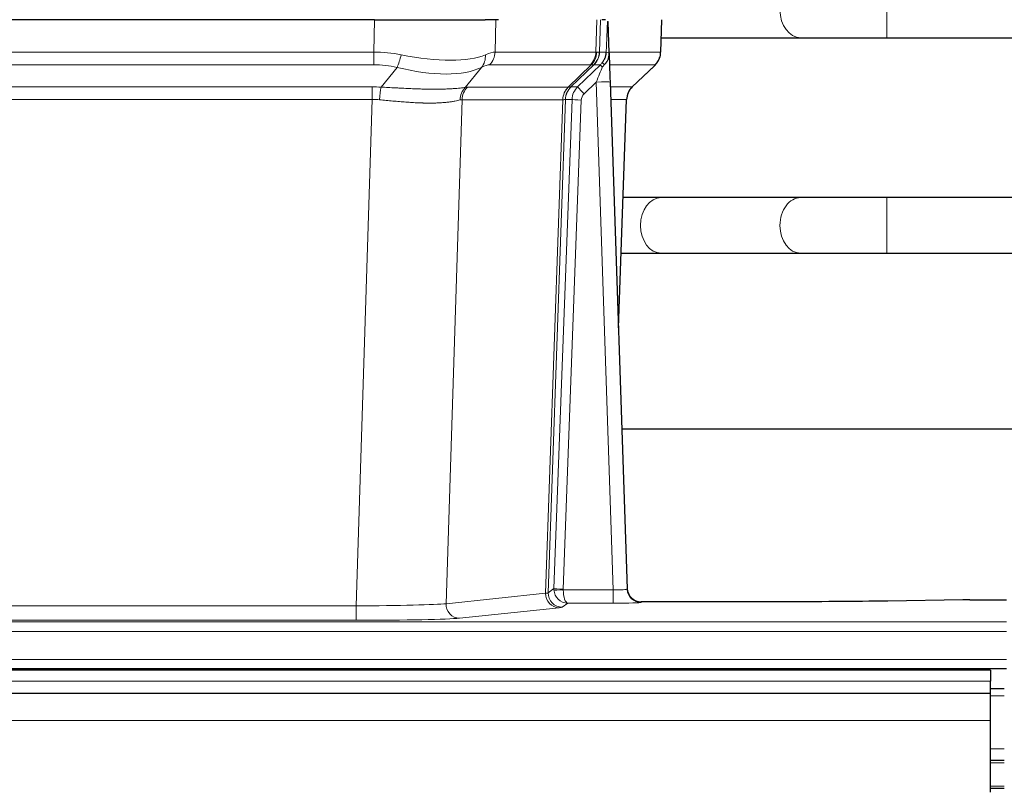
# Model space of a CAD drawing. Header units: inches. Extents: x 0 to 17820, y -10 to 12600.
# Tile 158 of 256: x 3587 to 3799, y 10579 to 10745. Entities that reach past the tile are written whole.
import ezdxf

# ---------------------------------------------------------------- set-up
doc = ezdxf.new("R2010")
doc.units = ezdxf.units.IN
doc.layers.add('1', color=7, linetype='Continuous', true_color=0xffffff)

msp = doc.modelspace()

# ---------------------------------------------------------------- linework, layer by layer
at = {"layer": '1', "color": 110, "linetype": 'Continuous', "lineweight": 13}
for p, q in [((3773.968, 10741.354), (3773.968, 10753.354)), ((3663.254, 10738.254), (3663.445, 10745.249)), ((3689.627, 10745.249), (3689.436, 10738.254)), ((3711.184, 10738.254), (3711.427, 10745.249)), ((3712.212, 10745.249), (3711.969, 10738.254)), ((3725.167, 10738.254), (3725.415, 10745.249)), ((3755.385, 10741.354), (3755.391, 10741.354)), ((3448.413, 10738.254), (3663.254, 10738.254)), ((3663.254, 10735.517), (3663.254, 10738.254)), ((3689.436, 10738.254), (3711.184, 10738.254)), ((3711.969, 10738.254), (3713.43, 10738.254)), ((3714.039, 10738.254), (3725.167, 10738.254)), ((3663.254, 10735.517), (3448.413, 10735.517)), ((3710.001, 10735.517), (3688.254, 10735.517)), ((3705.221, 10730.708), (3710.167, 10735.505)), ((3710.713, 10735.505), (3705.821, 10730.761)), ((3707.258, 10730.767), (3712.185, 10735.517)), ((3712.185, 10735.517), (3710.751, 10735.517)), ((3723.949, 10735.517), (3714.129, 10735.517)), ((3719.041, 10730.744), (3723.854, 10735.325)), ((3664.825, 10730.69), (3668.278, 10734.958)), ((3686.477, 10734.958), (3682.984, 10730.641)), ((3711.256, 10731.774), (3708.647, 10729.259)), ((3714.95, 10622.233), (3711.256, 10731.774)), ((3448.755, 10730.766), (3662.912, 10730.766)), ((3662.912, 10728.028), (3662.912, 10730.766)), ((3683.487, 10730.708), (3705.221, 10730.708)), ((3705.846, 10730.767), (3707.258, 10730.767)), ((3714.288, 10730.767), (3719.028, 10730.767)), ((3662.912, 10728.028), (3448.755, 10728.028)), ((3659.439, 10618.743), (3662.912, 10728.028)), ((3682.305, 10727.988), (3678.847, 10619.212)), ((3704.039, 10727.988), (3682.305, 10727.988)), ((3700.332, 10621.459), (3704.045, 10727.988)), ((3704.628, 10728.032), (3700.918, 10621.572)), ((3702.146, 10622.469), (3706.038, 10728.032)), ((3708.035, 10727.891), (3704.144, 10622.328)), ((3706.038, 10728.032), (3704.628, 10728.032)), ((3717.81, 10728.032), (3714.38, 10728.032)), ((3716.037, 10678.919), (3717.81, 10728.032)), ((3773.968, 10694.854), (3773.968, 10706.854)), ((3755.385, 10694.854), (3755.409, 10694.854)), ((3700.918, 10621.572), (3702.146, 10622.469)), ((3678.847, 10619.212), (3700.332, 10621.459)), ((3704.145, 10622.233), (3714.95, 10622.233)), ((3714.95, 10622.233), (3714.95, 10619.338)), ((3452.229, 10618.743), (3659.439, 10618.743)), ((3659.439, 10618.743), (3659.439, 10615.639)), ((3703.241, 10618.342), (3681.756, 10616.095)), ((3705.108, 10619.338), (3703.914, 10618.466)), ((3714.95, 10619.338), (3705.108, 10619.338)), ((3720.931, 10619.628), (3720.941, 10619.496)), ((3311.834, 10615.274), (3799.834, 10615.274)), ((3659.439, 10615.639), (3452.229, 10615.639)), ((3311.834, 10613.205), (3799.834, 10613.205)), ((3311.834, 10607.179), (3799.834, 10607.179)), ((3796.334, 10602.489), (2580.334, 10602.489)), ((3799.334, 10599.331), (3796.332, 10599.331)), ((3796.334, 10593.996), (2580.847, 10593.996)), ((3799.334, 10587.891), (3796.332, 10587.891)), ((3799.334, 10584.854), (3796.332, 10584.854)), ((3799.334, 10579.854), (3796.332, 10579.854))]:
    msp.add_line(p, q, dxfattribs=at)
at = {"layer": '1', "color": 2, "linetype": 'Continuous', "lineweight": 25}
for p, q in [((3663.445, 10745.249), (3448.222, 10745.249)), ((3663.445, 10745.249), (3687.304, 10745.249)), ((3690.199, 10745.249), (3687.304, 10745.249)), ((3713.238, 10745.249), (3712.453, 10745.249)), ((3714.045, 10738.088), (3713.818, 10744.818)), ((3725.183, 10738.238), (3725.431, 10745.249)), ((3725.293, 10741.354), (3755.385, 10741.354)), ((3773.968, 10741.354), (3876.373, 10741.354)), ((3714.047, 10738.038), (3714.045, 10738.088)), ((3719.033, 10730.724), (3723.77, 10735.233)), ((3714.254, 10731.77), (3717.943, 10622.394)), ((3716.042, 10678.746), (3717.822, 10728.019)), ((3755.385, 10706.854), (3725.282, 10706.854)), ((3879.534, 10706.854), (3773.968, 10706.854)), ((3725.282, 10694.854), (3755.385, 10694.854)), ((3773.968, 10694.854), (3879.534, 10694.854)), ((3884.916, 10656.862), (3716.824, 10656.862)), ((3717.943, 10622.394), (3717.95, 10622.26)), ((3750.834, 10619.628), (3720.931, 10619.628)), ((3790.377, 10620.037), (3774.213, 10619.792)), ((3791.876, 10620.047), (3799.834, 10620.047)), ((3796.334, 10604.854), (2580.334, 10604.854)), ((3311.834, 10605.249), (3799.834, 10605.249)), ((3796.334, 10604.854), (3796.334, 10602.489)), ((3796.334, 10599.854), (3796.334, 10602.489)), ((3796.334, 10599.854), (2580.847, 10599.854)), ((3799.334, 10600.854), (3796.332, 10600.854)), ((3796.334, 10593.996), (3796.334, 10599.854)), ((3796.334, 10578.513), (3796.334, 10593.996)), ((3799.334, 10585.354), (3796.332, 10585.354)), ((3799.334, 10579.354), (3796.332, 10579.354))]:
    msp.add_line(p, q, dxfattribs=at)
at = {"layer": '1', "color": 110, "linetype": 'Continuous', "lineweight": 13}
for centre, major_axis, ratio, start_param, end_param in [((3755.385, 10747.354), (0, -6), 0.7432941, 4.712389, 6.2831853), ((3662.605, 10715.394), (26.983, 1.545), 0.8452785, 1.2775604, 1.4983912), ((3668.278, 10737.836), (-0.881, -3.902), 0.2224052, 0.7930597, 1.5799958), ((3663.508, 10748.484), (-26.677, 8.186), 0.3267204, 1.882912, 2.7667489), ((3683.781, 10737.836), (1.736, -3.604), 0.8689501, 0.3464596, 1.1333957), ((3662.605, 10715.394), (27.492, 22.639), 0.1155218, 0.1441436, 0.3649744), ((3685.558, 10738.394), (0, -4), 0.9702957, 0.7679449, 1.5358897), ((3707.305, 10738.394), (0, -4), 0.9702957, 0.7679449, 1.5358897), ((3707.471, 10738.382), (-0.603, -3.954), 0.9772749, 0.9153799, 1.6837369), ((3707.936, 10738.382), (1.703, -3.619), 0.9971774, 0.3287851, 1.0971421), ((3707.974, 10738.394), (0, -4), 0.9993908, 0.7679449, 1.5358897), ((3684.174, 10715.394), (27.661, 22.629), 0.1172117, 0.1096855, 0.1416656), ((3685.325, 10748.484), (-26.658, 10.191), 0.0473724, 2.9456198, 3.0909709), ((3684.174, 10715.394), (27.808, 22.856), 0.0163197, 0.0204946, 0.0524748), ((3715.428, 10738.185), (-1.999, 0.077), 0.1036431, 0.0350743, 0.8106069), ((3721.172, 10738.394), (0, 4), 0.9993908, 3.9095375, 4.6774824), ((3662.605, 10712.517), (16.721, 16.271), 0.9721633, 0.5640914, 0.7849223), ((3665.301, 10712.517), (23.46, 22.829), 0.1194803, 0.122173, 0.3430038), ((3686.87, 10712.517), (23.636, 22.829), 0.1185164, 0.0901184, 0.1220986), ((3685.325, 10748.484), (-25.449, 12.923), 0.0600246, 2.9512599, 3.096611), ((3686.951, 10712.517), (23.81, 22.997), 0.0168485, 0.0174428, 0.0494228), ((3711.256, 10731.844), (1.856, 4.567), 0.0053314, 4.6992705, 5.4949999), ((3709.409, 10738.394), (3.533, 1.889), 0.9978056, 4.9883737, 5.134874), ((3713.574, 10734.078), (1.388, -1.44), 0.0242285, 3.1658454, 3.9417885), ((3714.16, 10734.733), (1.583, -1.222), 0.0276319, 3.169255, 3.9405385), ((3700.134, 10712.517), (23.826, 22.997), 0.016839, 6.1714068, 6.3006297), ((3663.508, 10748.484), (-25.873, 10.634), 0.4068526, 1.919368, 2.8032049), ((3711.256, 10731.669), (2.998, 0.101), 0.0348797, 6.2820091, 7.8528054), ((3662.123, 10706.766), (17.528, 16.98), 0.9676454, 0.7049967, 0.7848443), ((3664.825, 10727.812), (0.32, 3.987), 0.0824896, 0.7712526, 1.5399639), ((3685.68, 10727.763), (-0.926, 3.891), 0.9457602, 0.5436933, 1.3082514), ((3686.183, 10727.831), (0, 4), 0.9702957, 0.7679449, 1.5315264), ((3659.421, 10706.599), (24.592, 23.931), 0.1189226, 0.1216051, 0.196623), ((3707.917, 10727.831), (0, 4), 0.9702957, 0.7679449, 1.5315264), ((3707.923, 10727.831), (-0.019, 4), 0.9702844, 0.7633847, 1.5270253), ((3708.598, 10727.884), (-1.442, 3.731), 0.998056, 0.3995344, 1.1665625), ((3708.623, 10727.89), (0, 4), 0.9993908, 0.7679449, 1.5351916), ((3681.009, 10706.749), (24.848, 24.014), 0.0168508, 0.0174344, 0.0398875), ((3710.035, 10727.89), (2.83, 2.828), 0.9993905, 1.5533429, 2.3205896), ((3708.647, 10729.328), (1.388, -1.44), 0.0242285, 3.1658454, 4.7375178), ((3710.035, 10727.82), (1.703, 1.052), 0.998638, 1.7848012, 2.5520479), ((3721.805, 10727.89), (0, -4), 0.9993908, 3.9095375, 4.6767843), ((3694.16, 10706.75), (24.879, 24.014), 0.016827, 6.2565923, 6.3006169), ((3662.123, 10703.889), (2.819, 24.028), 0.8253154, 0.0219437, 0.1017912), ((3662.117, 10703.722), (20.559, 24.143), 0.118818, 0.0965283, 0.1715462), ((3683.786, 10703.872), (20.849, 24.157), 0.0182438, 0.0122069, 0.0346602), ((3708.035, 10727.961), (1.999, -0.074), 0.0348758, 3.1764983, 4.7136745), ((3696.937, 10703.872), (20.882, 24.158), 0.0154016, 6.2548756, 6.2989002), ((3725.282, 10700.854), (0, -6), 0.7432941, 3.1415927, 4.712389), ((3755.385, 10700.854), (0, -6), 0.7432941, 3.1412, 4.712389), ((3725.282, 10700.854), (0, -6), 0.7432941, 4.712389, 6.2831853), ((3755.385, 10700.854), (0, -6), 0.7432941, 4.712389, 6.2831853), ((3705.144, 10622.363), (0.383, 2.976), 0.9995816, 1.6633903, 1.7591558), ((3704.144, 10622.398), (1.999, -0.074), 0.0348758, 3.1764983, 4.7136745), ((3703.241, 10621.341), (0.312, -2.984), 0.969741, 4.5720353, 6.175756), ((3680.915, 10621.487), (20.016, 0.105), 0.0266879, 6.037898, 6.2472222), ((3703.914, 10621.465), (1.769, -2.423), 0.9990158, 4.0464368, 5.6519121), ((3704.145, 10622.302), (-1.997, -0.118), 0.0348391, 0.0373692, 1.5687431), ((3705.108, 10622.337), (-0.98, 2.84), 0.9849493, 1.294853, 2.8045628), ((3705.144, 10622.294), (0.605, 0.799), 0.9977274, 2.1837727, 2.2795383), ((3705.108, 10622.337), (-0.028, 3), 0.3214645, 1.6026847, 3.1123946), ((3714.938, 10622.495), (-3.005, 0.103), 0.0869619, 1.577888, 3.1486843), ((3720.941, 10622.495), (-2.991, -0.235), 0.9996552, 0.0000105, 1.4923863), ((3659.432, 10619.24), (20.013, 0.095), 0.0248544, 4.7125895, 6.0379715), ((3681.756, 10619.094), (0.312, -2.984), 0.969741, 4.5720353, 6.175756), ((3680.915, 10618.488), (23.014, 0), 0.0261612, 6.0380559, 6.2473801), ((3714.938, 10619.496), (-6.003, 0), 0.0262109, 1.5728579, 3.1436542), ((3659.432, 10616.241), (-23.012, 0), 0.0261647, 1.5710736, 2.8964556)]:
    msp.add_ellipse(centre, major_axis=major_axis, ratio=ratio, start_param=start_param, end_param=end_param, dxfattribs=at)
at = {"layer": '1', "color": 2, "linetype": 'Continuous', "lineweight": 25}
for centre, major_axis, ratio, start_param, end_param in [((3714.254, 10731.945), (-0.227, 6.726), 0.0008736, 0.4374328, 1.5967123), ((3721.077, 10738.202), (3.174, -2.434), 0.9869112, 6.1322815, 6.2830018), ((3721.818, 10727.866), (-3.886, 0.947), 0.998973, 5.7186048, 6.4862172), ((3720.93, 10622.632), (-0.15, 3), 0.998739, 1.5545356, 3.0917055), ((3791.879, 10619.968), (-3, 0), 0.0262223, 4.7133912, 5.2365954)]:
    msp.add_ellipse(centre, major_axis=major_axis, ratio=ratio, start_param=start_param, end_param=end_param, dxfattribs=at)
at = {"layer": '1', "color": 110, "linetype": 'Continuous', "lineweight": 13}
for points, knots in [([(3713.43, 10738.254), (3713.451, 10738.807), (3713.473, 10739.358), (3713.516, 10740.461), (3713.538, 10741.011), (3713.57, 10741.836), (3713.581, 10742.111), (3713.603, 10742.66), (3713.615, 10742.934), (3713.637, 10743.481), (3713.648, 10743.754), (3713.665, 10744.162), (3713.671, 10744.298), (3713.682, 10744.57), (3713.688, 10744.705), (3713.694, 10744.84)], [0, 0, 0, 0, 0.25, 0.25, 0.5, 0.5, 0.625, 0.625, 0.75, 0.75, 0.875, 0.875, 0.9375, 0.9375, 1, 1, 1, 1]), ([(3664.825, 10730.69), (3665.343, 10730.667), (3665.858, 10730.642), (3666.884, 10730.591), (3667.394, 10730.565), (3668.028, 10730.532), (3668.155, 10730.525), (3668.408, 10730.512), (3668.534, 10730.506), (3668.911, 10730.486), (3669.16, 10730.474), (3669.902, 10730.437), (3670.389, 10730.413), (3671.348, 10730.37), (3671.82, 10730.35), (3672.748, 10730.315), (3673.205, 10730.299), (3673.878, 10730.28), (3674.101, 10730.275), (3674.432, 10730.267), (3674.542, 10730.265), (3674.706, 10730.262), (3674.76, 10730.261), (3674.869, 10730.259), (3675.355, 10730.251), (3675.824, 10730.246), (3676.629, 10730.245), (3677.407, 10730.249), (3678.13, 10730.265), (3678.826, 10730.287), (3679.16, 10730.3), (3679.56, 10730.32), (3679.639, 10730.324), (3679.796, 10730.333), (3679.873, 10730.337), (3680.102, 10730.351), (3680.25, 10730.36), (3680.679, 10730.39), (3680.948, 10730.412), (3681.449, 10730.457), (3681.683, 10730.481), (3682.114, 10730.528), (3682.313, 10730.552), (3682.675, 10730.598), (3682.838, 10730.62), (3682.984, 10730.641)], [0, 0, 0, 0, 0.0625, 0.0625, 0.125, 0.125, 0.140625, 0.140625, 0.15625, 0.15625, 0.1875, 0.1875, 0.25, 0.25, 0.3125, 0.3125, 0.375, 0.375, 0.40625, 0.40625, 0.421875, 0.421875, 0.4296875, 0.4296875, 0.4375, 0.5, 0.5, 0.5625, 0.625, 0.625, 0.6875, 0.6875, 0.703125, 0.703125, 0.71875, 0.71875, 0.75, 0.75, 0.8125, 0.8125, 0.875, 0.875, 0.9375, 0.9375, 1, 1, 1, 1]), ([(3681.885, 10727.928), (3681.73, 10727.885), (3681.558, 10727.842), (3681.182, 10727.757), (3680.979, 10727.714), (3680.541, 10727.632), (3680.307, 10727.593), (3679.807, 10727.518), (3679.541, 10727.483), (3679.119, 10727.435), (3678.974, 10727.419), (3678.751, 10727.398), (3678.676, 10727.391), (3678.523, 10727.377), (3678.446, 10727.371), (3678.058, 10727.339), (3677.735, 10727.318), (3677.065, 10727.284), (3676.371, 10727.258), (3675.63, 10727.25), (3674.864, 10727.251), (3674.47, 10727.256), (3674.012, 10727.267), (3673.961, 10727.268), (3673.858, 10727.271), (3673.807, 10727.272), (3673.652, 10727.276), (3673.341, 10727.286), (3673.026, 10727.298), (3672.391, 10727.326), (3671.961, 10727.348), (3671.086, 10727.4), (3670.642, 10727.43), (3669.74, 10727.496), (3669.283, 10727.532), (3668.586, 10727.591), (3668.351, 10727.611), (3667.998, 10727.642), (3667.879, 10727.652), (3667.641, 10727.673), (3667.522, 10727.684), (3666.926, 10727.738), (3666.446, 10727.783), (3665.481, 10727.872), (3664.995, 10727.917), (3664.506, 10727.962)], [0, 0, 0, 0, 0.0625, 0.0625, 0.125, 0.125, 0.1875, 0.1875, 0.25, 0.25, 0.28125, 0.28125, 0.296875, 0.296875, 0.3125, 0.3125, 0.375, 0.375, 0.4375, 0.5, 0.5, 0.5625, 0.5625, 0.5703125, 0.5703125, 0.578125, 0.578125, 0.59375, 0.625, 0.625, 0.6875, 0.6875, 0.75, 0.75, 0.8125, 0.8125, 0.84375, 0.84375, 0.859375, 0.859375, 0.875, 0.875, 0.9375, 0.9375, 1, 1, 1, 1]), ([(3704.607, 10728.028), (3704.571, 10728.014), (3704.506, 10728.003), (3704.318, 10727.99), (3704.196, 10727.987), (3704.045, 10727.988)], [0, 0, 0, 0, 0.5, 0.5, 1, 1, 1, 1])]:
    msp.add_open_spline(points, degree=3, knots=knots, dxfattribs=at)
at = {"layer": '1', "color": 2, "linetype": 'Continuous', "lineweight": 25}
msp.add_open_spline([(3713.694, 10744.84), (3713.698, 10744.836), (3713.722, 10744.829), (3713.78, 10744.821), (3713.818, 10744.818)], degree=3, dxfattribs=at)
for points, knots in [([(3755.367, 10741.354), (3756.554, 10741.354), (3759.132, 10741.354), (3763.688, 10741.354), (3768.732, 10741.354), (3772.193, 10741.354), (3773.968, 10741.354)], [0, 0, 0, 0, 0.2501754, 0.4999946, 0.7498193, 1, 1, 1, 1]), ([(3712.577, 10735.953), (3712.594, 10735.975), (3712.61, 10735.997), (3712.643, 10736.04), (3712.659, 10736.062), (3712.705, 10736.128), (3712.736, 10736.172), (3712.823, 10736.305), (3712.877, 10736.395), (3712.978, 10736.576), (3713.024, 10736.668), (3713.088, 10736.808), (3713.109, 10736.855), (3713.148, 10736.949), (3713.167, 10736.997), (3713.22, 10737.14), (3713.252, 10737.236), (3713.308, 10737.431), (3713.332, 10737.529), (3713.374, 10737.729), (3713.391, 10737.831), (3713.41, 10737.987), (3713.416, 10738.04), (3713.425, 10738.147), (3713.428, 10738.2), (3713.43, 10738.254)], [0, 0, 0, 0, 0.03125, 0.03125, 0.0625, 0.0625, 0.125, 0.125, 0.25, 0.25, 0.375, 0.375, 0.4375, 0.4375, 0.5, 0.5, 0.625, 0.625, 0.75, 0.75, 0.875, 0.875, 0.9375, 0.9375, 1, 1, 1, 1]), ([(3713.032, 10735.554), (3713.051, 10735.578), (3713.071, 10735.6), (3713.111, 10735.644), (3713.131, 10735.665), (3713.172, 10735.707), (3713.191, 10735.728), (3713.231, 10735.769), (3713.251, 10735.79), (3713.308, 10735.853), (3713.346, 10735.895), (3713.418, 10735.982), (3713.453, 10736.026), (3713.52, 10736.116), (3713.552, 10736.162), (3713.598, 10736.234), (3713.613, 10736.257), (3713.642, 10736.306), (3713.657, 10736.331), (3713.726, 10736.455), (3713.776, 10736.557), (3713.862, 10736.767), (3713.899, 10736.876), (3713.937, 10737.016), (3713.945, 10737.044), (3713.959, 10737.101), (3713.965, 10737.129), (3713.984, 10737.215), (3713.995, 10737.273), (3714.023, 10737.446), (3714.048, 10737.679), (3714.051, 10737.917), (3714.047, 10738.038)], [0, 0, 0, 0, 0.03125, 0.03125, 0.0625, 0.0625, 0.09375, 0.09375, 0.125, 0.125, 0.1875, 0.1875, 0.25, 0.25, 0.3125, 0.3125, 0.34375, 0.34375, 0.375, 0.375, 0.5, 0.5, 0.625, 0.625, 0.65625, 0.65625, 0.6875, 0.6875, 0.75, 0.75, 0.875, 1, 1, 1, 1]), ([(3724.251, 10735.768), (3724.308, 10735.836), (3724.436, 10736.019), (3724.686, 10736.401), (3724.991, 10737.083), (3725.196, 10737.734), (3725.165, 10738.147), (3725.16, 10738.202)], [0, 0, 0, 0, 0.2255282, 0.4356233, 0.6511466, 0.9537437, 1, 1, 1, 1]), ([(3712.582, 10735.057), (3712.622, 10735.096), (3712.661, 10735.136), (3712.738, 10735.217), (3712.776, 10735.258), (3712.889, 10735.382), (3712.962, 10735.467), (3713.032, 10735.554)], [0, 0, 0, 0, 0.25, 0.25, 0.5, 0.5, 1, 1, 1, 1]), ([(3725.282, 10706.854), (3724.097, 10706.854), (3721.568, 10706.854), (3718.598, 10706.854), (3717.066, 10706.854)], [0, 0, 0, 0, 0.5098608, 1, 1, 1, 1]), ([(3773.968, 10706.854), (3772.194, 10706.854), (3768.737, 10706.854), (3763.698, 10706.854), (3759.147, 10706.854), (3756.571, 10706.854), (3755.385, 10706.854)], [0, 0, 0, 0, 0.2502062, 0.5000054, 0.749799, 1, 1, 1, 1]), ([(3716.636, 10694.854), (3716.72, 10694.854), (3718.406, 10694.854), (3721.521, 10694.854), (3724.097, 10694.854), (3725.282, 10694.854)], [0, 0, 0, 0, 0.0255978, 0.5124022, 1, 1, 1, 1]), ([(3755.385, 10694.854), (3756.571, 10694.854), (3759.147, 10694.854), (3763.698, 10694.854), (3768.737, 10694.854), (3772.194, 10694.854), (3773.968, 10694.854)], [0, 0, 0, 0, 0.250201, 0.4999946, 0.7497938, 1, 1, 1, 1]), ([(3774.213, 10619.792), (3770.68, 10619.739), (3766.878, 10619.697), (3758.995, 10619.642), (3754.914, 10619.628), (3750.834, 10619.628)], [0, 0, 0, 0, 0.5, 0.5, 1, 1, 1, 1])]:
    msp.add_open_spline(points, degree=3, knots=knots, dxfattribs=at)
at = {"layer": '1', "color": 110, "linetype": 'Continuous', "lineweight": 13}
for points, weights in [([(3705.221, 10730.708), (3705.224, 10730.708), (3705.226, 10730.709)], [0.499999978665, 0.500000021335, 0.499999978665]), ([(3704.045, 10727.988), (3704.042, 10727.988), (3704.039, 10727.988)], [0.500000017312, 0.499999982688, 0.500000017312])]:
    msp.add_rational_spline(points, weights, degree=2, dxfattribs=at)
msp.add_open_spline([(3705.226, 10730.709), (3705.39, 10730.714), (3705.652, 10730.729), (3705.786, 10730.749), (3705.821, 10730.761)], degree=3, dxfattribs=at)

doc.saveas('drawing.dxf')
